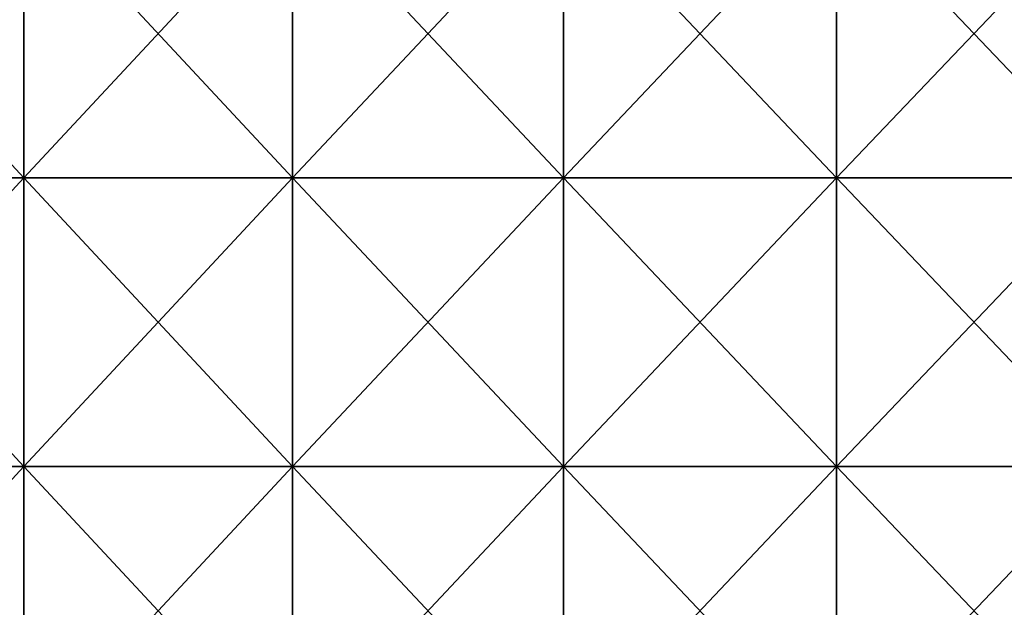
# Model space of a CAD drawing. Header units: inches. Extents: x -4.75 to 4.5, y 0 to 1.88.
# Tile 120 of 256: x -1.33 to -1.06, y 0.16 to 0.33. Entities that reach past the tile are written whole.
import ezdxf

# ---------------------------------------------------------------- set-up
doc = ezdxf.new("R2010")
doc.units = ezdxf.units.IN
doc.header["$LTSCALE"] = 101.851852
doc.header["$MEASUREMENT"] = 0
doc.layers.add('12', color=7, linetype='CONTINUOUS')

msp = doc.modelspace()

# ---------------------------------------------------------------- linework, layer by layer
at = {"layer": '12', "color": 13, "linetype": 'Continuous', "true_color": 0xd67263}
for points in [[(-1.32695, 0.36222, 3.30615), (-1.40079, 0.36222, 3.27555), (-1.32695, 0.28214, 3.30615), (-1.32695, 0.36222, 3.30615)], [(-1.32695, 0.28214, 3.30615), (-1.40079, 0.36222, 3.27555), (-1.40079, 0.28214, 3.27555), (-1.32695, 0.28214, 3.30615)], [(-1.40079, 0.36222, -3.27555), (-1.32695, 0.36222, -3.30615), (-1.40079, 0.28214, -3.27555), (-1.40079, 0.36222, -3.27555)], [(-1.40079, 0.28214, -3.27555), (-1.32695, 0.36222, -3.30615), (-1.32695, 0.28214, -3.30615), (-1.40079, 0.28214, -3.27555)], [(-1.25244, 0.36222, 3.33509), (-1.32695, 0.36222, 3.30615), (-1.25244, 0.28214, 3.33509), (-1.25244, 0.36222, 3.33509)], [(-1.25244, 0.28214, 3.33509), (-1.32695, 0.36222, 3.30615), (-1.32695, 0.28214, 3.30615), (-1.25244, 0.28214, 3.33509)], [(-1.32695, 0.36222, -3.30615), (-1.25244, 0.36222, -3.33509), (-1.32695, 0.28214, -3.30615), (-1.32695, 0.36222, -3.30615)], [(-1.32695, 0.28214, -3.30615), (-1.25244, 0.36222, -3.33509), (-1.25244, 0.28214, -3.33509), (-1.32695, 0.28214, -3.30615)], [(-1.17731, 0.36222, 3.36234), (-1.25244, 0.36222, 3.33509), (-1.17731, 0.28214, 3.36234), (-1.17731, 0.36222, 3.36234)], [(-1.17731, 0.28214, 3.36234), (-1.25244, 0.36222, 3.33509), (-1.25244, 0.28214, 3.33509), (-1.17731, 0.28214, 3.36234)], [(-1.25244, 0.36222, -3.33509), (-1.17731, 0.36222, -3.36234), (-1.25244, 0.28214, -3.33509), (-1.25244, 0.36222, -3.33509)], [(-1.25244, 0.28214, -3.33509), (-1.17731, 0.36222, -3.36234), (-1.17731, 0.28214, -3.36234), (-1.25244, 0.28214, -3.33509)], [(-1.10158, 0.36222, 3.38791), (-1.17731, 0.36222, 3.36234), (-1.10158, 0.28214, 3.38791), (-1.10158, 0.36222, 3.38791)], [(-1.10158, 0.28214, 3.38791), (-1.17731, 0.36222, 3.36234), (-1.17731, 0.28214, 3.36234), (-1.10158, 0.28214, 3.38791)], [(-1.17731, 0.36222, -3.36234), (-1.10158, 0.36222, -3.38791), (-1.17731, 0.28214, -3.36234), (-1.17731, 0.36222, -3.36234)], [(-1.17731, 0.28214, -3.36234), (-1.10158, 0.36222, -3.38791), (-1.10158, 0.28214, -3.38791), (-1.17731, 0.28214, -3.36234)], [(-1.0253, 0.36222, 3.41177), (-1.10158, 0.36222, 3.38791), (-1.0253, 0.28214, 3.41177), (-1.0253, 0.36222, 3.41177)], [(-1.0253, 0.28214, 3.41177), (-1.10158, 0.36222, 3.38791), (-1.10158, 0.28214, 3.38791), (-1.0253, 0.28214, 3.41177)], [(-1.10158, 0.36222, -3.38791), (-1.0253, 0.36222, -3.41177), (-1.10158, 0.28214, -3.38791), (-1.10158, 0.36222, -3.38791)], [(-1.10158, 0.28214, -3.38791), (-1.0253, 0.36222, -3.41177), (-1.0253, 0.28214, -3.41177), (-1.10158, 0.28214, -3.38791)], [(-1.32695, 0.28214, 3.30615), (-1.40079, 0.28214, 3.27555), (-1.32695, 0.20206, 3.30615), (-1.32695, 0.28214, 3.30615)], [(-1.32695, 0.20206, 3.30615), (-1.40079, 0.28214, 3.27555), (-1.40079, 0.20206, 3.27555), (-1.32695, 0.20206, 3.30615)], [(-1.40079, 0.28214, -3.27555), (-1.32695, 0.28214, -3.30615), (-1.40079, 0.20206, -3.27555), (-1.40079, 0.28214, -3.27555)], [(-1.40079, 0.20206, -3.27555), (-1.32695, 0.28214, -3.30615), (-1.32695, 0.20206, -3.30615), (-1.40079, 0.20206, -3.27555)], [(-1.25244, 0.28214, 3.33509), (-1.32695, 0.28214, 3.30615), (-1.25244, 0.20206, 3.33509), (-1.25244, 0.28214, 3.33509)], [(-1.25244, 0.20206, 3.33509), (-1.32695, 0.28214, 3.30615), (-1.32695, 0.20206, 3.30615), (-1.25244, 0.20206, 3.33509)], [(-1.32695, 0.28214, -3.30615), (-1.25244, 0.28214, -3.33509), (-1.32695, 0.20206, -3.30615), (-1.32695, 0.28214, -3.30615)], [(-1.32695, 0.20206, -3.30615), (-1.25244, 0.28214, -3.33509), (-1.25244, 0.20206, -3.33509), (-1.32695, 0.20206, -3.30615)], [(-1.17731, 0.28214, 3.36234), (-1.25244, 0.28214, 3.33509), (-1.17731, 0.20206, 3.36234), (-1.17731, 0.28214, 3.36234)], [(-1.17731, 0.20206, 3.36234), (-1.25244, 0.28214, 3.33509), (-1.25244, 0.20206, 3.33509), (-1.17731, 0.20206, 3.36234)], [(-1.25244, 0.28214, -3.33509), (-1.17731, 0.28214, -3.36234), (-1.25244, 0.20206, -3.33509), (-1.25244, 0.28214, -3.33509)], [(-1.25244, 0.20206, -3.33509), (-1.17731, 0.28214, -3.36234), (-1.17731, 0.20206, -3.36234), (-1.25244, 0.20206, -3.33509)], [(-1.10158, 0.28214, 3.38791), (-1.17731, 0.28214, 3.36234), (-1.10158, 0.20206, 3.38791), (-1.10158, 0.28214, 3.38791)], [(-1.10158, 0.20206, 3.38791), (-1.17731, 0.28214, 3.36234), (-1.17731, 0.20206, 3.36234), (-1.10158, 0.20206, 3.38791)], [(-1.17731, 0.28214, -3.36234), (-1.10158, 0.28214, -3.38791), (-1.17731, 0.20206, -3.36234), (-1.17731, 0.28214, -3.36234)], [(-1.17731, 0.20206, -3.36234), (-1.10158, 0.28214, -3.38791), (-1.10158, 0.20206, -3.38791), (-1.17731, 0.20206, -3.36234)], [(-1.0253, 0.28214, 3.41177), (-1.10158, 0.28214, 3.38791), (-1.0253, 0.20206, 3.41177), (-1.0253, 0.28214, 3.41177)], [(-1.0253, 0.20206, 3.41177), (-1.10158, 0.28214, 3.38791), (-1.10158, 0.20206, 3.38791), (-1.0253, 0.20206, 3.41177)], [(-1.10158, 0.28214, -3.38791), (-1.0253, 0.28214, -3.41177), (-1.10158, 0.20206, -3.38791), (-1.10158, 0.28214, -3.38791)], [(-1.10158, 0.20206, -3.38791), (-1.0253, 0.28214, -3.41177), (-1.0253, 0.20206, -3.41177), (-1.10158, 0.20206, -3.38791)], [(-1.32695, 0.20206, 3.30615), (-1.40079, 0.20206, 3.27555), (-1.32695, 0.12198, 3.30615), (-1.32695, 0.20206, 3.30615)], [(-1.32695, 0.12198, 3.30615), (-1.40079, 0.20206, 3.27555), (-1.40079, 0.12198, 3.27555), (-1.32695, 0.12198, 3.30615)], [(-1.40079, 0.20206, -3.27555), (-1.32695, 0.20206, -3.30615), (-1.40079, 0.12198, -3.27555), (-1.40079, 0.20206, -3.27555)], [(-1.40079, 0.12198, -3.27555), (-1.32695, 0.20206, -3.30615), (-1.32695, 0.12198, -3.30615), (-1.40079, 0.12198, -3.27555)], [(-1.25244, 0.20206, 3.33509), (-1.32695, 0.20206, 3.30615), (-1.25244, 0.12198, 3.33509), (-1.25244, 0.20206, 3.33509)], [(-1.25244, 0.12198, 3.33509), (-1.32695, 0.20206, 3.30615), (-1.32695, 0.12198, 3.30615), (-1.25244, 0.12198, 3.33509)], [(-1.32695, 0.20206, -3.30615), (-1.25244, 0.20206, -3.33509), (-1.32695, 0.12198, -3.30615), (-1.32695, 0.20206, -3.30615)], [(-1.32695, 0.12198, -3.30615), (-1.25244, 0.20206, -3.33509), (-1.25244, 0.12198, -3.33509), (-1.32695, 0.12198, -3.30615)], [(-1.17731, 0.20206, 3.36234), (-1.25244, 0.20206, 3.33509), (-1.17731, 0.12198, 3.36234), (-1.17731, 0.20206, 3.36234)], [(-1.17731, 0.12198, 3.36234), (-1.25244, 0.20206, 3.33509), (-1.25244, 0.12198, 3.33509), (-1.17731, 0.12198, 3.36234)], [(-1.25244, 0.20206, -3.33509), (-1.17731, 0.20206, -3.36234), (-1.25244, 0.12198, -3.33509), (-1.25244, 0.20206, -3.33509)], [(-1.25244, 0.12198, -3.33509), (-1.17731, 0.20206, -3.36234), (-1.17731, 0.12198, -3.36234), (-1.25244, 0.12198, -3.33509)], [(-1.10158, 0.20206, 3.38791), (-1.17731, 0.20206, 3.36234), (-1.10158, 0.12198, 3.38791), (-1.10158, 0.20206, 3.38791)], [(-1.10158, 0.12198, 3.38791), (-1.17731, 0.20206, 3.36234), (-1.17731, 0.12198, 3.36234), (-1.10158, 0.12198, 3.38791)], [(-1.17731, 0.20206, -3.36234), (-1.10158, 0.20206, -3.38791), (-1.17731, 0.12198, -3.36234), (-1.17731, 0.20206, -3.36234)], [(-1.17731, 0.12198, -3.36234), (-1.10158, 0.20206, -3.38791), (-1.10158, 0.12198, -3.38791), (-1.17731, 0.12198, -3.36234)], [(-1.0253, 0.20206, 3.41177), (-1.10158, 0.20206, 3.38791), (-1.0253, 0.12198, 3.41177), (-1.0253, 0.20206, 3.41177)], [(-1.0253, 0.12198, 3.41177), (-1.10158, 0.20206, 3.38791), (-1.10158, 0.12198, 3.38791), (-1.0253, 0.12198, 3.41177)], [(-1.10158, 0.20206, -3.38791), (-1.0253, 0.20206, -3.41177), (-1.10158, 0.12198, -3.38791), (-1.10158, 0.20206, -3.38791)], [(-1.10158, 0.12198, -3.38791), (-1.0253, 0.20206, -3.41177), (-1.0253, 0.12198, -3.41177), (-1.10158, 0.12198, -3.38791)]]:
    msp.add_3dface(points, dxfattribs=at)

doc.saveas('drawing.dxf')
